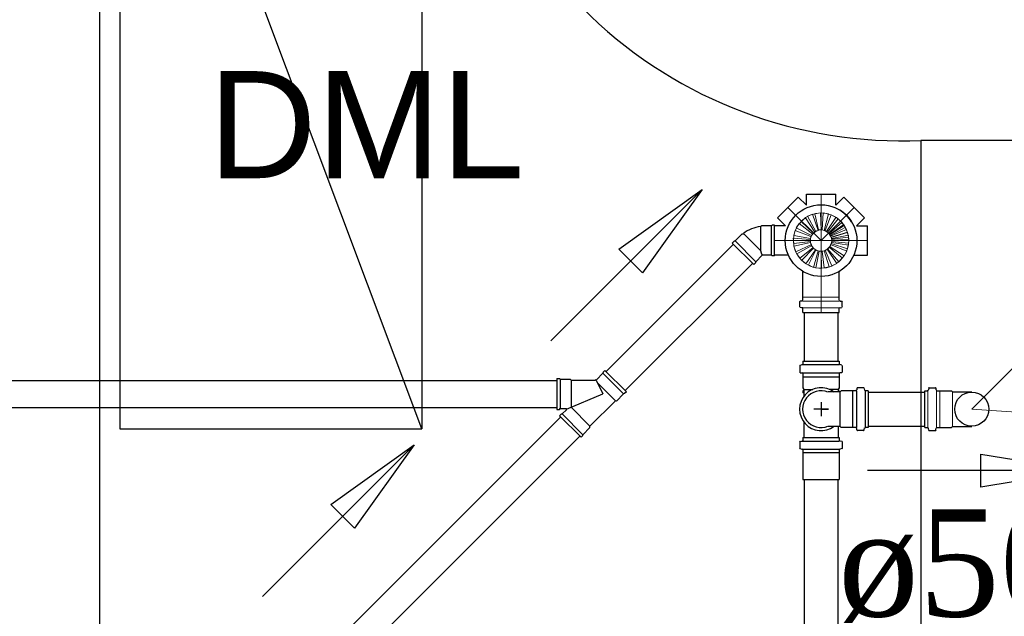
# Model space of a CAD drawing. Header units: millimetres. Extents: x 335 to 739279, y -1 to 84.
# Tile 8 of 244: x 362.68 to 364.62, y 12.48 to 13.66. Entities that reach past the tile are written whole.
import ezdxf

# ---------------------------------------------------------------- set-up
doc = ezdxf.new("R2010")
doc.units = ezdxf.units.MM
doc.header["$MEASUREMENT"] = 0
doc.linetypes.add('DASHDOT', pattern=[25.4, 12.7, -6.35, 0, -6.35])
for name, color, linetype, lineweight in [('CV-Colunas', 7, 'Continuous', 20), ('CV-Indicação coluna', 5, 'Continuous', 20), ('CV-Sentido tubo', 7, 'Continuous', 20), ('CV-Seção tubo', 1, 'Continuous', 30), ('CV-Textos tubo', 7, 'Continuous', 20), ('Nível 1', 7, 'Continuous', 5), ('Simbolos', 1, 'Continuous', 30), ('SIMBOLOS INT', 8, 'Continuous', 5), ('Simbolos_int', 1, 'Continuous', 30), ('TQ-Sentido tubo', 7, 'Continuous', 20), ('TQ-Seção tubo', 1, 'Continuous', 30)]:
    doc.layers.add(name, color=color, linetype=linetype, lineweight=lineweight)
doc.styles.add('Arial', font='arial.ttf')
doc.styles.add('TimesNewRoman', font='times.ttf')
doc.dimstyles.get("Standard").update_dxf_attribs({"dimtxt": 0.18, "dimasz": 0.18, "dimexe": 0.18, "dimexo": 0.0625, "dimgap": 0.09, "dimtad": 0, "dimtih": 1, "dimtoh": 1, "dimdec": 4, "dimzin": 0, "dimdsep": 46, "dimtxsty": 'Standard', "dimcen": 0.09, "dimadec": 0, "dimazin": 0, "dimtfac": 1, "dimtdec": 4, "dimtofl": 0, "dimtmove": 0, "dimatfit": 3, "dimfxl": 0, "dimtolj": 1, "dimtzin": 0, "dimarcsym": 0})

msp = doc.modelspace()

# ---------------------------------------------------------------- linework, layer by layer
at = {"color": 7}
for p, q in [((362.8338, 14.4839), (362.8338, 11.4289)), ((362.8738, 14.4439), (362.8738, 12.8519)), ((363.4708, 12.8519), (362.8738, 14.4439)), ((363.4708, 14.4439), (363.4708, 12.8519)), ((364.4578, 13.4219), (364.4578, 11.4289)), ((364.6588, 13.4219), (364.4578, 13.4219)), ((364.4578, 13.4219), (364.4578, 11.4289)), ((362.8738, 12.8519), (363.4708, 12.8519))]:
    msp.add_line(p, q, dxfattribs=at)
msp.add_arc((364.4198, 14.3109), 0.8897, 180, 272.509, dxfattribs=at)
at = {"layer": 'CV-Colunas', "linetype": 'Continuous'}
msp.add_line((364.5583, 12.8906), (365.619, 13.9512), dxfattribs=at)
at = {"layer": 'CV-Indicação coluna'}
msp.add_line((364.5583, 12.8906), (365.6754, 12.8179), dxfattribs=at)
at = {"layer": 'CV-Seção tubo'}
for p, q in [((364.3533, 12.9239), (364.4653, 12.9239)), ((364.3533, 12.8572), (364.4653, 12.8572))]:
    msp.add_line(p, q, dxfattribs=at)
at = {"layer": 'Nível 1'}
for p, q in [((364.2483, 13.2769), (364.2593, 13.2789)), ((364.2593, 13.2789), (364.2603, 13.2449)), ((364.2643, 13.2789), (364.2623, 13.2449)), ((364.2643, 13.2789), (364.2753, 13.2769)), ((364.2113, 13.2489), (364.2173, 13.2579)), ((364.2173, 13.2579), (364.2443, 13.2369)), ((364.2213, 13.2619), (364.2293, 13.2689)), ((364.2213, 13.2619), (364.2453, 13.2389)), ((364.2293, 13.2689), (364.2483, 13.2409)), ((364.2333, 13.2719), (364.2433, 13.2759)), ((364.2333, 13.2719), (364.2503, 13.2419)), ((364.2433, 13.2759), (364.2543, 13.2439)), ((364.2483, 13.2769), (364.2553, 13.2449)), ((364.2753, 13.2769), (364.2663, 13.2439)), ((364.2803, 13.2749), (364.2683, 13.2439)), ((364.2893, 13.2699), (364.2713, 13.2419)), ((364.2943, 13.2669), (364.2733, 13.2409)), ((364.2993, 13.2629), (364.2753, 13.2389)), ((364.3013, 13.2599), (364.2763, 13.2379)), ((364.2803, 13.2749), (364.2893, 13.2699)), ((364.2943, 13.2669), (364.3013, 13.2599)), ((364.2993, 13.2629), (364.3063, 13.2539)), ((364.2063, 13.2339), (364.2093, 13.2439)), ((364.2093, 13.2439), (364.2403, 13.2319)), ((364.2113, 13.2489), (364.2413, 13.2339)), ((364.2453, 13.2389), (364.2483, 13.2409)), ((364.2503, 13.2419), (364.2543, 13.2439)), ((364.2553, 13.2449), (364.2603, 13.2449)), ((364.2623, 13.2449), (364.2663, 13.2439)), ((364.2683, 13.2439), (364.2713, 13.2419)), ((364.2733, 13.2409), (364.2763, 13.2379)), ((364.2753, 13.2389), (364.2783, 13.2359)), ((364.3053, 13.2559), (364.2773, 13.2359)), ((364.3063, 13.2539), (364.2783, 13.2359)), ((364.3083, 13.2499), (364.2793, 13.2339)), ((364.3103, 13.2459), (364.2793, 13.2329)), ((364.3123, 13.2409), (364.2803, 13.2309)), ((364.3123, 13.2399), (364.2803, 13.2299)), ((364.3053, 13.2559), (364.3103, 13.2459)), ((364.3083, 13.2499), (364.3123, 13.2399)), ((364.3123, 13.2409), (364.3143, 13.2309)), ((364.2053, 13.2289), (364.2393, 13.2259)), ((364.2063, 13.2179), (364.2053, 13.2289)), ((364.2063, 13.2339), (364.2393, 13.2279)), ((364.2063, 13.2179), (364.2393, 13.2219)), ((364.2063, 13.2129), (364.2393, 13.2199)), ((364.2393, 13.2279), (364.2403, 13.2319)), ((364.2393, 13.2219), (364.2393, 13.2259)), ((364.2413, 13.2159), (364.2393, 13.2199)), ((364.2413, 13.2339), (364.2443, 13.2369)), ((364.2773, 13.2359), (364.2793, 13.2329)), ((364.2793, 13.2339), (364.2803, 13.2299)), ((364.2803, 13.2309), (364.2813, 13.2269)), ((364.2813, 13.2219), (364.2803, 13.2179)), ((364.3143, 13.2349), (364.2813, 13.2279)), ((364.3143, 13.2309), (364.2813, 13.2269)), ((364.2813, 13.2279), (364.2813, 13.2239)), ((364.3153, 13.2259), (364.2813, 13.2249)), ((364.2813, 13.2249), (364.2813, 13.2199)), ((364.3153, 13.2239), (364.2813, 13.2239)), ((364.3143, 13.2189), (364.2813, 13.2219)), ((364.3143, 13.2149), (364.2813, 13.2199)), ((364.3143, 13.2189), (364.3123, 13.2079)), ((364.3143, 13.2349), (364.3153, 13.2239)), ((364.3153, 13.2259), (364.3143, 13.2149)), ((364.2103, 13.2019), (364.2063, 13.2129)), ((364.2103, 13.2019), (364.2413, 13.2159)), ((364.2123, 13.1979), (364.2423, 13.2139)), ((364.2183, 13.1889), (364.2443, 13.2099)), ((364.2223, 13.1849), (364.2453, 13.2089)), ((364.2303, 13.1779), (364.2493, 13.2059)), ((364.2353, 13.1759), (364.2503, 13.2049)), ((364.2443, 13.2099), (364.2423, 13.2139)), ((364.2493, 13.2059), (364.2453, 13.2089)), ((364.2453, 13.1709), (364.2543, 13.2039)), ((364.2543, 13.2039), (364.2503, 13.2049)), ((364.2503, 13.1699), (364.2563, 13.2029)), ((364.2603, 13.2029), (364.2563, 13.2029)), ((364.2613, 13.1689), (364.2603, 13.2029)), ((364.2663, 13.2039), (364.2623, 13.2029)), ((364.2663, 13.1699), (364.2623, 13.2029)), ((364.2763, 13.1719), (364.2663, 13.2039)), ((364.2723, 13.2069), (364.2683, 13.2049)), ((364.2813, 13.1739), (364.2683, 13.2049)), ((364.2913, 13.1789), (364.2723, 13.2069)), ((364.2763, 13.2109), (364.2733, 13.2079)), ((364.2953, 13.1819), (364.2733, 13.2079)), ((364.3023, 13.1899), (364.2763, 13.2109)), ((364.2793, 13.2159), (364.2783, 13.2119)), ((364.3063, 13.1939), (364.2783, 13.2119)), ((364.3113, 13.2029), (364.2793, 13.2159)), ((364.3123, 13.2079), (364.2803, 13.2179)), ((364.3113, 13.2029), (364.3063, 13.1939)), ((364.2183, 13.1889), (364.2123, 13.1979)), ((364.2303, 13.1779), (364.2223, 13.1849)), ((364.3023, 13.1899), (364.2953, 13.1819)), ((364.2453, 13.1709), (364.2353, 13.1759)), ((364.2613, 13.1689), (364.2503, 13.1699)), ((364.2763, 13.1719), (364.2663, 13.1699)), ((364.2913, 13.1789), (364.2813, 13.1739))]:
    msp.add_line(p, q, dxfattribs=at)
for radius in [0.0547, 0.021]:
    msp.add_circle((364.2603, 13.2239), radius, dxfattribs=at)
at = {"layer": 'Simbolos'}
for p, q in [((364.2313, 13.3159), (364.2893, 13.3159)), ((364.2313, 13.2939), (364.2313, 13.3159)), ((364.2893, 13.2939), (364.2893, 13.3159)), ((364.1743, 13.2689), (364.2153, 13.3099)), ((364.2313, 13.2939), (364.2153, 13.3099)), ((364.2893, 13.2939), (364.3053, 13.3099)), ((364.3463, 13.2689), (364.3053, 13.3099)), ((364.1903, 13.2529), (364.1743, 13.2689)), ((364.3303, 13.2529), (364.3463, 13.2689)), ((364.1427, 13.2529), (364.1406, 13.2508)), ((364.1625, 13.2529), (364.1427, 13.2529)), ((364.1639, 13.2543), (364.1625, 13.2529)), ((364.1682, 13.2543), (364.1639, 13.2543)), ((364.1682, 13.1935), (364.1682, 13.2543)), ((364.1683, 13.1949), (364.1683, 13.2529)), ((364.1903, 13.2529), (364.1683, 13.2529)), ((364.3303, 13.2529), (364.3523, 13.2529)), ((364.3523, 13.1949), (364.3523, 13.2529)), ((364.0847, 13.219), (364.089, 13.2232)), ((364.1272, 13.1765), (364.0847, 13.219)), ((364.089, 13.2232), (364.0904, 13.2232)), ((364.0904, 13.2232), (364.1045, 13.2373)), ((364.1045, 13.2373), (364.1074, 13.2373)), ((364.1272, 13.1765), (364.1314, 13.1808)), ((364.1314, 13.1822), (364.1441, 13.1949)), ((364.1314, 13.1808), (364.1314, 13.1822)), ((364.1625, 13.1949), (364.1441, 13.1949)), ((364.1639, 13.1935), (364.1625, 13.1949)), ((364.1682, 13.1935), (364.1639, 13.1935)), ((364.1953, 13.1949), (364.1683, 13.1949)), ((364.3253, 13.1949), (364.3523, 13.1949)), ((364.2243, 13.1119), (364.2243, 13.1619)), ((364.2963, 13.1119), (364.2963, 13.1619)), ((364.2183, 13.0939), (364.2183, 13.1029)), ((364.2223, 13.1039), (364.2193, 13.1039)), ((364.2243, 13.1059), (364.2243, 13.1119)), ((364.2963, 13.1059), (364.2963, 13.1119)), ((364.2983, 13.1039), (364.3013, 13.1039)), ((364.3023, 13.0939), (364.3023, 13.1029)), ((364.2243, 13.0909), (364.2193, 13.0919)), ((364.2243, 13.0819), (364.2243, 13.0909)), ((364.2963, 13.0909), (364.3013, 13.0919)), ((364.2963, 13.0819), (364.2963, 13.0909)), ((364.2243, 13.0819), (364.2963, 13.0819)), ((364.2243, 12.9856), (364.2963, 12.9856)), ((364.2243, 12.9856), (364.2243, 12.9796)), ((364.2963, 12.9856), (364.2963, 12.9796)), ((363.8331, 12.9673), (363.8295, 12.9638)), ((363.8755, 12.9249), (363.8331, 12.9673)), ((364.2183, 12.9756), (364.2183, 12.9646)), ((364.2193, 12.9776), (364.2233, 12.9786)), ((364.3013, 12.9776), (364.2973, 12.9786)), ((364.3023, 12.9756), (364.3023, 12.9646)), ((363.7376, 12.9511), (363.7376, 12.8902)), ((363.7376, 12.9511), (363.7433, 12.9511)), ((363.7433, 12.9511), (363.7447, 12.9496)), ((363.7447, 12.9496), (363.7645, 12.9496)), ((363.7645, 12.9496), (363.7659, 12.9482)), ((363.7659, 12.9482), (363.814, 12.9482)), ((363.8154, 12.9482), (363.8288, 12.9206)), ((363.8288, 12.9617), (363.8161, 12.9489)), ((363.8295, 12.9638), (363.8288, 12.9617)), ((364.2193, 12.9626), (364.2223, 12.9626)), ((364.2243, 12.9616), (364.2243, 12.9546)), ((364.2243, 12.9546), (364.2243, 12.9326)), ((364.2963, 12.9616), (364.2963, 12.9546)), ((364.2963, 12.9546), (364.2963, 12.9326)), ((364.3013, 12.9626), (364.2983, 12.9626)), ((364.2243, 12.9326), (364.2263, 12.9296)), ((364.2263, 12.9266), (364.2243, 12.9266)), ((364.2243, 12.9266), (364.2243, 12.9226)), ((364.2263, 12.9296), (364.2263, 12.9166)), ((364.2963, 12.9326), (364.2943, 12.9296)), ((364.2943, 12.9296), (364.2943, 12.9246)), ((364.2943, 12.9266), (364.2963, 12.9266)), ((364.2963, 12.9266), (364.2963, 12.9246)), ((364.3003, 12.9266), (364.2983, 12.9246)), ((364.3233, 12.9266), (364.3003, 12.9266)), ((364.3293, 12.9266), (364.3233, 12.9266)), ((364.3313, 12.9316), (364.3313, 12.9286)), ((364.3443, 12.9326), (364.3323, 12.9326)), ((364.3453, 12.9316), (364.3463, 12.9276)), ((364.3533, 12.9266), (364.3483, 12.9266)), ((364.3533, 12.9266), (364.3533, 12.8546)), ((363.7567, 12.8909), (363.8288, 12.9206)), ((363.8536, 12.9072), (363.8034, 12.857)), ((363.8557, 12.9065), (363.8536, 12.9072)), ((363.8699, 12.9206), (363.8557, 12.9065)), ((363.872, 12.9214), (363.8699, 12.9206)), ((363.8755, 12.9249), (363.872, 12.9214)), ((364.2263, 12.9226), (364.2243, 12.9226)), ((364.2983, 12.9246), (364.2743, 12.9246)), ((363.7376, 12.8902), (363.7433, 12.8902)), ((363.7433, 12.8902), (363.7447, 12.8917)), ((363.7447, 12.8917), (363.756, 12.8917)), ((363.7482, 12.8811), (363.7567, 12.8895)), ((363.7433, 12.8775), (363.7468, 12.8811)), ((363.7857, 12.8351), (363.7433, 12.8775)), ((363.7468, 12.8811), (363.7482, 12.8811)), ((363.7892, 12.84), (363.8034, 12.8542)), ((363.8034, 12.8542), (363.8034, 12.857)), ((364.2263, 12.8646), (364.2263, 12.8346)), ((364.2983, 12.8566), (364.2743, 12.8566)), ((364.2943, 12.8566), (364.2943, 12.8346)), ((364.3003, 12.8546), (364.2983, 12.8566)), ((364.3233, 12.8546), (364.3003, 12.8546)), ((364.3293, 12.8546), (364.3233, 12.8546)), ((364.3313, 12.8496), (364.3313, 12.8526)), ((364.3453, 12.8496), (364.3463, 12.8536)), ((364.3533, 12.8546), (364.3483, 12.8546)), ((363.7857, 12.8351), (363.7892, 12.8386)), ((363.7892, 12.8386), (363.7892, 12.84)), ((364.2243, 12.8346), (364.2963, 12.8346)), ((364.2243, 12.8346), (364.2243, 12.8286)), ((364.2963, 12.8346), (364.2963, 12.8286)), ((364.3443, 12.8486), (364.3323, 12.8486)), ((364.2183, 12.8256), (364.2183, 12.8136)), ((364.2193, 12.8266), (364.2233, 12.8276)), ((364.2193, 12.8126), (364.2223, 12.8116)), ((364.2243, 12.8106), (364.2243, 12.8046)), ((364.2963, 12.8106), (364.2963, 12.8046)), ((364.3013, 12.8266), (364.2973, 12.8276)), ((364.3013, 12.8126), (364.2983, 12.8116)), ((364.3023, 12.8256), (364.3023, 12.8136)), ((364.2243, 12.8046), (364.2243, 12.8036)), ((364.2243, 12.8036), (364.2243, 12.7516)), ((364.2963, 12.8046), (364.2963, 12.8036)), ((364.2963, 12.8036), (364.2963, 12.7516))]:
    msp.add_line(p, q, dxfattribs=at)
at = {"layer": 'Simbolos', "color": 1}
for p, q in [((364.4653, 12.8546), (364.4653, 12.9266)), ((364.4653, 12.9266), (364.4703, 12.9266)), ((364.4733, 12.9316), (364.4723, 12.9276)), ((364.4743, 12.9326), (364.4863, 12.9326)), ((364.4873, 12.9316), (364.4873, 12.9286)), ((364.4893, 12.9266), (364.4953, 12.9266)), ((364.4953, 12.9266), (364.5183, 12.9266)), ((364.5183, 12.9266), (364.5203, 12.9246)), ((364.5203, 12.9246), (364.5583, 12.9246)), ((364.4653, 12.8546), (364.4703, 12.8546)), ((364.4733, 12.8496), (364.4723, 12.8536)), ((364.4873, 12.8496), (364.4873, 12.8526)), ((364.4893, 12.8546), (364.4953, 12.8546)), ((364.4953, 12.8546), (364.5183, 12.8546)), ((364.5183, 12.8546), (364.5203, 12.8566)), ((364.5203, 12.8566), (364.5583, 12.8566)), ((364.4743, 12.8486), (364.4863, 12.8486))]:
    msp.add_line(p, q, dxfattribs=at)
at = {"layer": 'Simbolos'}
for centre, radius in [((364.2603, 13.2239), 0.0708), ((364.5583, 12.8906), 0.0338)]:
    msp.add_circle(centre, radius, dxfattribs=at)
for centre, radius, start, end in [((364.2603, 13.2239), 0.0708, 58.395, 58.395), ((364.2603, 13.2239), 0.0708, 328.395, 328.395), ((364.2603, 13.2239), 0.0708, 31.605, 31.605), ((364.2603, 13.2239), 0.0708, 31.605, 58.395), ((364.1526, 13.1751), 0.0779, 98.9327, 126.067), ((364.2223, 13.1619), 0.002, 0, 58.348), ((364.2983, 13.1619), 0.002, 121.652, 180), ((364.2193, 13.1029), 0.00133, 95, 180), ((364.2223, 13.1059), 0.00133, 275, 0), ((364.2983, 13.1059), 0.00133, 180, 265), ((364.3013, 13.1029), 0.00133, 0, 85), ((364.2193, 13.0939), 0.00133, 180, 255), ((364.2223, 13.0899), 0.00133, 0, 75), ((364.2983, 13.0899), 0.00133, 105, 180), ((364.3013, 13.0939), 0.00133, 285, 0), ((364.2193, 12.9756), 0.00133, 105, 180), ((364.2223, 12.9796), 0.00133, 285, 0), ((364.2983, 12.9796), 0.00133, 180, 255), ((364.3013, 12.9756), 0.00133, 0, 75), ((363.814, 12.9511), 0.00267, 270, 315), ((364.2193, 12.9646), 0.00133, 180, 265), ((364.2223, 12.9616), 0.00133, 0, 85), ((364.2983, 12.9616), 0.00133, 95, 180), ((364.3013, 12.9646), 0.00133, 275, 0), ((364.2603, 12.8906), 0.0365, 67.953, 292.047), ((364.3293, 12.9286), 0.00133, 270, 355), ((364.3323, 12.9316), 0.00133, 90, 175), ((364.3443, 12.9316), 0.00133, 15, 90), ((364.3483, 12.9286), 0.00133, 195, 270), ((363.756, 12.8902), 0.00133, 315, 90), ((364.3293, 12.8526), 0.00133, 5, 90), ((364.3323, 12.8496), 0.00133, 185, 270), ((364.3443, 12.8496), 0.00133, 270, 345), ((364.3483, 12.8526), 0.00133, 90, 165), ((364.2193, 12.8256), 0.00133, 105, 180), ((364.2193, 12.8136), 0.00133, 180, 265), ((364.2223, 12.8106), 0.00133, 0, 85), ((364.2223, 12.8286), 0.00133, 285, 0), ((364.2983, 12.8286), 0.00133, 180, 255), ((364.2983, 12.8106), 0.00133, 95, 180), ((364.3013, 12.8136), 0.00133, 275, 0), ((364.3013, 12.8256), 0.00133, 0, 75)]:
    msp.add_arc(centre, radius, start, end, dxfattribs=at)
at = {"layer": 'Simbolos', "color": 1}
for centre, start, end in [((364.4703, 12.9286), 270, 345), ((364.4743, 12.9316), 89.9999, 165), ((364.4863, 12.9316), 5, 89.9999), ((364.4893, 12.9286), 185, 270), ((364.4703, 12.8526), 15, 89.9999), ((364.4743, 12.8496), 195, 270), ((364.4863, 12.8496), 270, 355), ((364.4893, 12.8526), 89.9999, 175)]:
    msp.add_arc(centre, 0.00133, start, end, dxfattribs=at)
at = {"layer": 'SIMBOLOS INT', "linetype": 'DASHDOT', "ltscale": 0.05}
for p, q in [((364.2603, 13.3159), (364.2603, 13.0819)), ((364.1953, 13.2889), (364.2603, 13.2239)), ((364.3253, 13.2889), (364.2603, 13.2239)), ((364.3523, 13.2239), (364.1683, 13.2239))]:
    msp.add_line(p, q, dxfattribs=at)
at = {"layer": 'SIMBOLOS INT'}
for p, q in [((364.2243, 13.1119), (364.2963, 13.1119)), ((364.2963, 13.1039), (364.2243, 13.1039)), ((364.2963, 13.0909), (364.2243, 13.0909))]:
    msp.add_line(p, q, dxfattribs=at)
at = {"layer": 'SIMBOLOS INT', "color": 1}
for p, q in [((364.4713, 12.8546), (364.4713, 12.9266)), ((364.4883, 12.8546), (364.4883, 12.9266)), ((364.4953, 12.9266), (364.4953, 12.8546)), ((364.5203, 12.9246), (364.5203, 12.8566))]:
    msp.add_line(p, q, dxfattribs=at)
at = {"layer": 'Simbolos_int'}
for p, q in [((364.1406, 13.2508), (364.1406, 13.2041)), ((364.1625, 13.1949), (364.1625, 13.2529)), ((364.0904, 13.2232), (364.1314, 13.1822)), ((364.1406, 13.2041), (364.1074, 13.2373)), ((364.1406, 13.2041), (364.142, 13.1999)), ((364.142, 13.1999), (364.1441, 13.1949)), ((364.2243, 12.9786), (364.2963, 12.9786)), ((363.7447, 12.9496), (363.7447, 12.8917)), ((363.7659, 12.9482), (363.7659, 12.8945)), ((363.8699, 12.9206), (363.8288, 12.9617)), ((364.2243, 12.9626), (364.2963, 12.9626)), ((364.2243, 12.9546), (364.2963, 12.9546)), ((363.8536, 12.9072), (363.8182, 12.9426)), ((364.2263, 12.9296), (364.2443, 12.9296)), ((364.2943, 12.9296), (364.2763, 12.9296)), ((364.3233, 12.8546), (364.3233, 12.9266)), ((364.3303, 12.9266), (364.3303, 12.8546)), ((364.3473, 12.9266), (364.3473, 12.8546)), ((364.2983, 12.8566), (364.2983, 12.9246)), ((363.8034, 12.857), (363.7659, 12.8945)), ((364.2753, 12.8906), (364.2463, 12.8906)), ((364.2603, 12.9046), (364.2603, 12.8766)), ((364.2603, 12.8906), (364.2753, 12.8906)), ((363.7892, 12.84), (363.7482, 12.8811)), ((364.2263, 12.8346), (364.2943, 12.8346)), ((364.2243, 12.8276), (364.2963, 12.8276)), ((364.2243, 12.8116), (364.2963, 12.8116)), ((364.2243, 12.8046), (364.2963, 12.8046)), ((364.2243, 12.7516), (364.2963, 12.7516))]:
    msp.add_line(p, q, dxfattribs=at)
msp.add_arc((364.2603, 12.8906), 0.0424, 52.861, 307.139, dxfattribs=at)
at = {"layer": 'TQ-Seção tubo'}
for p, q in [((364.1682, 13.2506), (364.1683, 13.2506)), ((363.8354, 12.965), (364.0871, 13.2166)), ((364.1682, 13.1972), (364.1683, 13.1972)), ((363.8731, 12.9272), (364.1248, 13.1789)), ((364.227, 13.0819), (364.227, 12.9856)), ((364.2936, 13.0819), (364.2936, 12.9856)), ((360.1661, 12.9473), (363.7376, 12.9473)), ((360.1661, 12.894), (363.7376, 12.894)), ((363.3098, 12.4393), (363.7456, 12.8752)), ((363.3475, 12.4016), (363.7833, 12.8374)), ((364.227, 12.7516), (364.227, 6.2352)), ((364.2936, 12.7516), (364.2936, 6.2352))]:
    msp.add_line(p, q, dxfattribs=at)

# ---------------------------------------------------------------- texts
at = {"insert": (363.3612, 13.3473), "char_height": 0.2118, "width": 1.255981, "attachment_point": 8, "line_spacing_factor": 0.798, "style": 'Arial'}
msp.add_mtext('DML', dxfattribs=at)
at = {"layer": 'CV-Textos tubo', "insert": (364.5338, 12.4675), "char_height": 0.2118, "width": 0.896301, "attachment_point": 8, "line_spacing_factor": 0.798, "style": 'TimesNewRoman'}
msp.add_mtext('ø50', dxfattribs=at)

# ---------------------------------------------------------------- leaders
at = {"layer": 'CV-Sentido tubo'}
msp.add_leader([(364.776, 12.769), (364.3524, 12.769)], dimstyle='Standard', override={"dimasz": 0.2, "dimldrblk": 'CLOSED'}, dxfattribs=at)
at = {"layer": 'TQ-Sentido tubo'}
for points in [[(364.0254, 13.325), (363.7259, 13.0255)], [(363.4558, 12.8199), (363.1562, 12.5204)]]:
    msp.add_leader(points, dimstyle='Standard', override={"dimasz": 0.2, "dimldrblk": 'CLOSED'}, dxfattribs=at)

doc.saveas('drawing.dxf')
